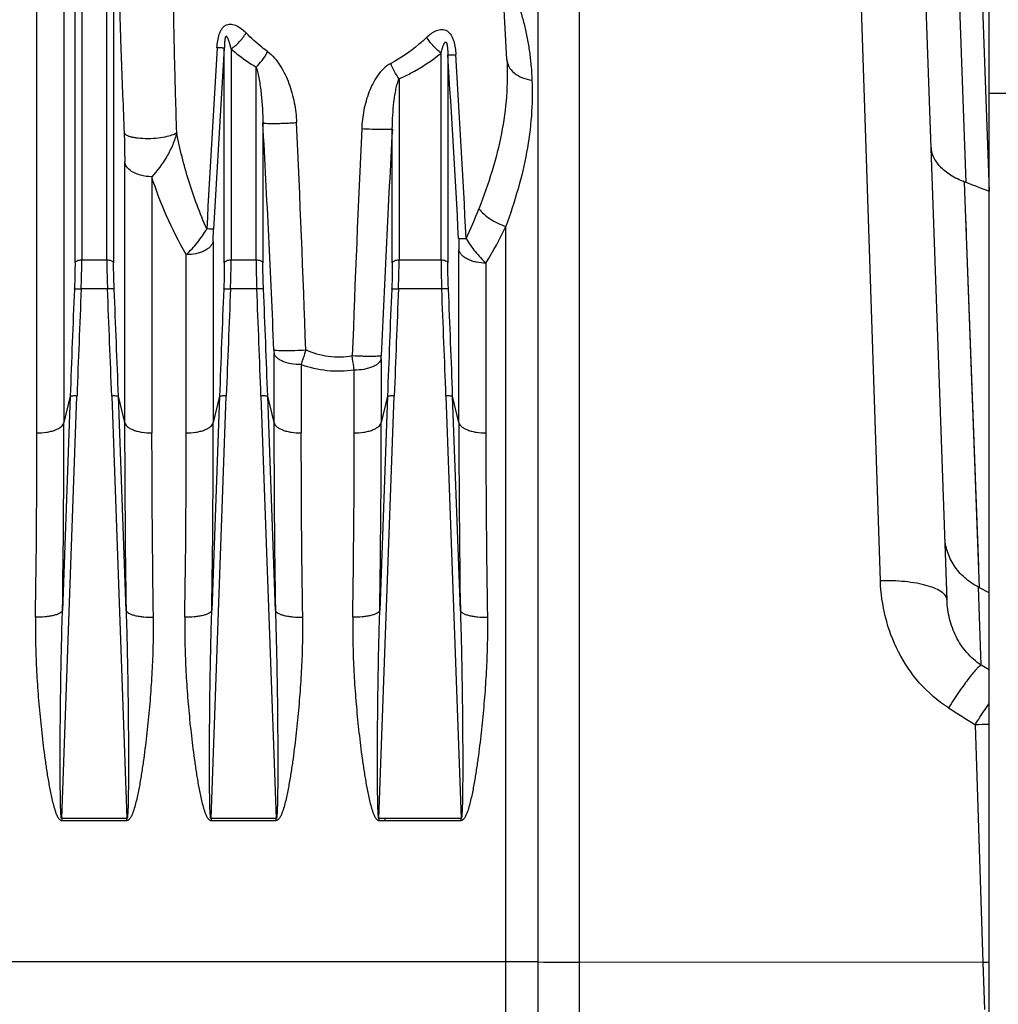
# Model space of a CAD drawing. Extents: x -3199 to 1181, y 8 to 2383.
# Tile 70 of 73: x 533 to 677, y 1201 to 1346. Entities that reach past the tile are written whole.
import ezdxf

# ---------------------------------------------------------------- set-up
doc = ezdxf.new("R2010")
doc.units = 0
doc.header["$LTSCALE"] = 65.395
doc.layers.get('0').update_dxf_attribs({"linetype": 'CONTINUOUS'})

msp = doc.modelspace()

# ---------------------------------------------------------------- linework, layer by layer
at = {"color": 9, "linetype": 'CONTINUOUS'}
for p, q in [((541.83, 1412.19), (541.83, 1311.1)), ((545.52, 1311.1), (545.52, 1412.19)), ((540.83, 1310.66), (540.83, 1411.33)), ((546.51, 1411.33), (546.51, 1310.66)), ((609.09, 1110.1), (609.09, 1400.87)), ((615.11, 1399.83), (615.11, 1111.11)), ((539.2, 1396.17), (539.2, 1287.11)), ((535.22, 1285.59), (535.22, 1392.73)), ((659.5, 1263.8), (655.47, 1385.36)), ((672.12, 1322.49), (669.94, 1385.03)), ((673.27, 1385.46), (675.51, 1321.2)), ((562.83, 1310.66), (562.83, 1342.3)), ((563.83, 1342.19), (563.83, 1311.1)), ((594.77, 1311.1), (594.77, 1341.56)), ((595.76, 1341.3), (595.76, 1310.66)), ((567.52, 1311.1), (567.52, 1339.49)), ((604.45, 1340.6), (604.45, 1340.6)), ((588.58, 1337.78), (588.58, 1311.1)), ((568.51, 1331.3), (568.51, 1310.66)), ((587.58, 1310.66), (587.58, 1330.38)), ((548.15, 1287.11), (548.15, 1325.55)), ((552.13, 1323.35), (552.13, 1285.59)), ((674.12, 1262.78), (671.9, 1322.57)), ((672.1, 1317.25), (671.9, 1322.57)), ((604.32, 1100.9), (604.32, 1316.03)), ((672.17, 1315.32), (672.1, 1317.25)), ((561.2, 1313.86), (561.2, 1287.11)), ((674, 1265.92), (672.25, 1313.31)), ((557.22, 1285.59), (557.22, 1311.87)), ((597.4, 1287.11), (597.4, 1312.58)), ((541.83, 1311.1), (545.52, 1311.1)), ((563.83, 1311.1), (567.52, 1311.1)), ((588.58, 1311.1), (594.77, 1311.1)), ((601.38, 1310.61), (601.38, 1285.59)), ((545.61, 1306.82), (541.74, 1306.82)), ((567.61, 1306.82), (563.74, 1306.82)), ((594.86, 1306.82), (588.49, 1306.82)), ((570.15, 1287.11), (570.15, 1297.36)), ((585.95, 1296.53), (585.95, 1287.11)), ((574.13, 1295.66), (574.13, 1285.59)), ((581.97, 1285.59), (581.97, 1294.84)), ((538.87, 1228.76), (541.12, 1291.03)), ((540.13, 1291), (538.99, 1259.42)), ((540.13, 1291), (539.2, 1287.11)), ((546.23, 1291.03), (548.47, 1228.76)), ((548.36, 1259.42), (547.22, 1291)), ((548.15, 1287.11), (547.22, 1291)), ((560.87, 1228.76), (563.12, 1291.03)), ((562.13, 1291), (560.99, 1259.42)), ((562.13, 1291), (561.2, 1287.11)), ((568.23, 1291.03), (570.47, 1228.76)), ((570.36, 1259.42), (569.22, 1291)), ((570.15, 1287.11), (569.22, 1291)), ((585.62, 1228.76), (587.87, 1291.03)), ((586.88, 1291), (585.74, 1259.42)), ((586.88, 1291), (585.95, 1287.11)), ((595.48, 1291.03), (597.72, 1228.76)), ((597.61, 1259.42), (596.47, 1291)), ((597.4, 1287.11), (596.47, 1291)), ((674.36, 1251.38), (673.96, 1262.86)), ((675.52, 1250.67), (674.36, 1251.38)), ((673.45, 1242.59), (674.61, 1207.56)), ((604.32, 1207.66), (333.67, 1207.66)), ((674.61, 1207.56), (615.11, 1207.6))]:
    msp.add_line(p, q, dxfattribs=at)
at = {"color": 6, "linetype": 'CONTINUOUS'}
for p, q in [((675.52, 1335.65), (675.52, 1395.6)), ((604.45, 1340.6), (601.75, 1392.23)), ((669.32, 1260.97), (665.21, 1378.59)), ((675.52, 1262.05), (674.12, 1262.78))]:
    msp.add_line(p, q, dxfattribs=at)
at = {"color": 7, "linetype": 'CONTINUOUS'}
for p, q in [((675.52, 1335.65), (855.52, 1335.65)), ((675.52, 1065.65), (675.52, 1335.65))]:
    msp.add_line(p, q, dxfattribs=at)
at = {"color": 2, "linetype": 'CONTINUOUS'}
for p, q in [((548.47, 1228.76), (538.87, 1228.76)), ((538.87, 1228.76), (538.87, 1228.48)), ((538.87, 1228.48), (548.47, 1228.48)), ((548.47, 1228.48), (548.47, 1228.76)), ((570.47, 1228.76), (560.87, 1228.76)), ((560.87, 1228.76), (560.87, 1228.48)), ((560.87, 1228.48), (570.47, 1228.48)), ((570.47, 1228.48), (570.47, 1228.76)), ((597.72, 1228.76), (585.62, 1228.76)), ((585.62, 1228.76), (585.62, 1228.48)), ((585.62, 1228.48), (597.72, 1228.48)), ((586.52, 1228.48), (586.52, 1228.76)), ((597.72, 1228.48), (597.72, 1228.76)), ((674.61, 1207.56), (674.85, 1200.65))]:
    msp.add_line(p, q, dxfattribs=at)
at = {"color": 9, "linetype": 'CONTINUOUS'}
for centre, radius, start, end in [((4194.94, 1122.98), 3639.8, 176.54471, 176.96571), ((3590.02, 1148.46), 3033.39, 176.33611, 176.84076), ((-2406.25, 1151.08), 3008.03, 3.10928, 3.62559), ((-3007.22, 1126.48), 3610.57, 2.98101, 3.41171), ((-2310.27, 1175.06), 2883.02, 2.44088, 3.10655), ((-3130.16, 1164.55), 3707.39, 2.06026, 2.57846), ((4147.22, 1166.25), 3567.93, 177.36308, 177.90097), ((3427.05, 1175.79), 2843.67, 176.88374, 177.55776), ((540.3, 1341.66), 64.3, 334.7699, 339.0222), ((551.64, 1341.15), 58.36, 328.4474, 334.4996), ((3074.7, 1199.44), 2536.23, 177.57388, 177.93096), ((3072.35, 1199.55), 2532.88, 177.5727, 177.93013), ((-1992.54, 1199.25), 2540.43, 2.07039, 2.42675), ((-1991.14, 1199.29), 2540.02, 2.06931, 2.42585), ((3096.7, 1199.44), 2536.23, 177.57388, 177.93096), ((3094.35, 1199.55), 2532.88, 177.5727, 177.93013), ((-1970.54, 1199.25), 2540.43, 2.07039, 2.42675), ((-1969.14, 1199.29), 2540.02, 2.06931, 2.42585), ((3121.45, 1199.44), 2536.23, 177.57388, 177.93096), ((3119.1, 1199.55), 2532.88, 177.5727, 177.93013), ((-1943.29, 1199.25), 2540.43, 2.07039, 2.42675), ((-1941.89, 1199.29), 2540.02, 2.06931, 2.42585), ((-1320.02, 1287.72), 1859.22, 359.12789, 359.98141), ((2356.65, 1287.32), 1808.51, 180.00662, 180.88408), ((-1298.02, 1287.72), 1859.22, 359.12789, 359.98141), ((2378.65, 1287.32), 1808.51, 180.00662, 180.88408), ((-1273.27, 1287.72), 1859.22, 359.12789, 359.98141), ((2405.9, 1287.32), 1808.51, 180.00662, 180.88408), ((-1204.02, 1285.8), 1739.24, 359.09849, 359.99308), ((2340.13, 1286.19), 1788.01, 180.01911, 180.88931), ((-1182.02, 1285.8), 1739.24, 359.09849, 359.99308), ((2362.13, 1286.19), 1788.01, 180.01911, 180.88931), ((-1157.27, 1285.8), 1739.24, 359.09849, 359.99308), ((2389.38, 1286.19), 1788.01, 180.01911, 180.88931), ((674.83, 1196.16), 46.45, 89.1483, 91.7048), ((604.4, 803.4), 404.27, 89.3347, 90.0116), ((615.42, 1759.21), 551.61, 269.3426, 269.9678)]:
    msp.add_arc(centre, radius, start, end, dxfattribs=at)
at = {"color": 6, "linetype": 'CONTINUOUS'}
for centre, radius, start, end in [((667.33, 1309.93), 13.44, 69.1259, 70.1205), ((85.49, -216.28), 1646.8, 69.00524, 69.13144), ((654.45, 1224.87), 42.71, 62.5798, 62.8254)]:
    msp.add_arc(centre, radius, start, end, dxfattribs=at)
at = {"color": 2, "linetype": 'CONTINUOUS'}
msp.add_arc((684.54, 918.04), 289.69, 91.7834, 91.9636, dxfattribs=at)
at = {"color": 9, "linetype": 'CONTINUOUS'}
for points, knots in [([(604.32, 1352.64), (604.65, 1352.09), (605.25, 1350.94), (606, 1349.15), (606.62, 1347.3), (607.13, 1345.41), (607.53, 1343.48), (607.84, 1341.53), (608.05, 1339.55), (608.13, 1338.23), (608.16, 1337.56)], [0, 0, 0, 0, 0.122809, 0.246367, 0.370652, 0.495542, 0.620959, 0.746878, 0.873172, 1, 1, 1, 1]), ([(547.43, 1350.32), (547.42, 1350.03), (547.41, 1349.4), (547.41, 1347.96), (547.46, 1345.96), (547.54, 1343.43), (547.63, 1340.79), (547.73, 1338.09), (547.88, 1334.42), (548, 1331.66), (548.07, 1329.81)], [0, 0, 0, 0, 0.042056, 0.09336, 0.209493, 0.334412, 0.463749, 0.5957, 0.729365, 1, 1, 1, 1]), ([(555.81, 1329.85), (555.76, 1331.68), (555.68, 1334.42), (555.58, 1338.05), (555.51, 1340.72), (555.45, 1343.35), (555.4, 1345.88), (555.37, 1347.89), (555.38, 1349.35), (555.39, 1350.01), (555.4, 1350.31)], [0, 0, 0, 0, 0.26834, 0.401032, 0.532197, 0.661039, 0.785977, 0.903161, 0.955761, 1, 1, 1, 1]), ([(561.75, 1342.35), (561.77, 1342.69), (561.84, 1343.36), (562.02, 1344.18), (562.25, 1344.79), (562.49, 1345.2), (562.78, 1345.53), (563.13, 1345.75), (563.52, 1345.85), (563.91, 1345.84), (564.3, 1345.74), (564.81, 1345.53), (565.41, 1345.13), (565.83, 1344.74), (566.04, 1344.53)], [0, 0, 0, 0, 0.142755, 0.283572, 0.351844, 0.417171, 0.478361, 0.535331, 0.589763, 0.643907, 0.699212, 0.756221, 0.875222, 1, 1, 1, 1]), ([(592.66, 1343.9), (592.87, 1344.1), (593.32, 1344.48), (593.95, 1344.84), (594.47, 1345.01), (594.87, 1345.06), (595.28, 1345.01), (595.8, 1344.79), (596.2, 1344.33), (596.48, 1343.79), (596.7, 1343.17), (596.87, 1342.35), (596.93, 1341.68), (596.95, 1341.35)], [0, 0, 0, 0, 0.123676, 0.241783, 0.298589, 0.354065, 0.409081, 0.465301, 0.586584, 0.652565, 0.720601, 0.859622, 1, 1, 1, 1]), ([(563.83, 1342.19), (563.79, 1342.34), (563.74, 1342.56), (563.66, 1342.86), (563.59, 1343.08), (563.53, 1343.29), (563.46, 1343.5), (563.39, 1343.66), (563.33, 1343.79), (563.29, 1343.88), (563.24, 1343.95), (563.2, 1343.99), (563.17, 1344.02), (563.13, 1344.04), (563.07, 1344.04), (563.03, 1343.99), (562.99, 1343.9), (562.95, 1343.78), (562.92, 1343.64), (562.9, 1343.5), (562.88, 1343.32), (562.86, 1343.1), (562.85, 1342.83), (562.84, 1342.57), (562.83, 1342.39), (562.83, 1342.31)], [0, 0, 0, 0, 0.121737, 0.181716, 0.240966, 0.299328, 0.356557, 0.412224, 0.439238, 0.465469, 0.490585, 0.502572, 0.514077, 0.525214, 0.537394, 0.554115, 0.573607, 0.612436, 0.650007, 0.686667, 0.722694, 0.793447, 0.863029, 0.931809, 1, 1, 1, 1]), ([(563.83, 1342.19), (564.27, 1342.49), (565.09, 1343.2), (565.75, 1344.06), (566.04, 1344.53)], [0, 0, 0, 0, 0.493043, 1, 1, 1, 1]), ([(569.21, 1341.78), (568.92, 1341.99), (567.81, 1342.84), (566.78, 1343.78), (566.04, 1344.53)], [0, 0, 0, 0, 0.252605, 1, 1, 1, 1]), ([(592.66, 1343.9), (592.27, 1343.52), (590.64, 1342.06), (588.81, 1340.81), (587.34, 1340.05)], [0, 0, 0, 0, 0.246445, 1, 1, 1, 1]), ([(594.77, 1341.56), (594.35, 1341.87), (593.57, 1342.59), (592.94, 1343.44), (592.66, 1343.9)], [0, 0, 0, 0, 0.491253, 1, 1, 1, 1]), ([(562.83, 1342.31), (562.8, 1342.3), (562.69, 1342.31), (562.47, 1342.32), (562.14, 1342.33), (561.89, 1342.34), (561.75, 1342.35)], [0, 0, 0, 0, 0.099206, 0.302899, 0.608058, 1, 1, 1, 1]), ([(563.83, 1342.19), (564.11, 1341.94), (565.29, 1340.97), (566.54, 1340.09), (567.52, 1339.49)], [0, 0, 0, 0, 0.245821, 1, 1, 1, 1]), ([(594.77, 1341.56), (594.8, 1341.71), (594.88, 1342), (594.99, 1342.35), (595.08, 1342.63), (595.15, 1342.79), (595.21, 1342.92), (595.26, 1343.01), (595.31, 1343.09), (595.37, 1343.16), (595.44, 1343.2), (595.51, 1343.18), (595.55, 1343.13), (595.58, 1343.06), (595.61, 1342.97), (595.64, 1342.86), (595.67, 1342.72), (595.69, 1342.55), (595.72, 1342.33), (595.74, 1342.07), (595.75, 1341.73), (595.76, 1341.47), (595.76, 1341.3)], [0, 0, 0, 0, 0.120174, 0.237626, 0.294928, 0.350844, 0.378093, 0.404685, 0.430379, 0.454777, 0.477749, 0.491376, 0.509104, 0.528413, 0.547654, 0.585202, 0.621757, 0.657617, 0.727936, 0.79701, 0.865242, 1, 1, 1, 1]), ([(567.52, 1339.49), (567.83, 1339.79), (568.46, 1340.52), (568.97, 1341.33), (569.21, 1341.78)], [0, 0, 0, 0, 0.460616, 1, 1, 1, 1]), ([(569.21, 1341.78), (569.58, 1341.51), (570.27, 1340.85), (571.39, 1339.31), (572.43, 1337.1), (573.2, 1334.27), (573.43, 1332.31), (573.47, 1331.33)], [0, 0, 0, 0, 0.119874, 0.242771, 0.492784, 0.745759, 1, 1, 1, 1]), ([(588.58, 1337.78), (589.15, 1338.03), (591.33, 1339.08), (593.36, 1340.44), (594.77, 1341.56)], [0, 0, 0, 0, 0.25689, 1, 1, 1, 1]), ([(595.76, 1341.3), (595.8, 1341.3), (595.92, 1341.3), (596.17, 1341.31), (596.52, 1341.32), (596.8, 1341.34), (596.95, 1341.35)], [0, 0, 0, 0, 0.099747, 0.305533, 0.611679, 1, 1, 1, 1]), ([(567.52, 1339.49), (567.61, 1339.2), (567.77, 1338.61), (568.03, 1337.33), (568.27, 1335.61), (568.45, 1333.49), (568.5, 1332.04), (568.51, 1331.3)], [0, 0, 0, 0, 0.107792, 0.224929, 0.474082, 0.734221, 1, 1, 1, 1]), ([(587.34, 1340.05), (586.95, 1339.84), (586.23, 1339.29), (585.36, 1338.24), (584.66, 1337.06), (583.93, 1335.38), (583.32, 1333.15), (583.11, 1331.32), (583.07, 1330.4)], [0, 0, 0, 0, 0.121679, 0.245475, 0.37039, 0.495913, 0.747633, 1, 1, 1, 1]), ([(588.58, 1337.78), (588.33, 1338.12), (587.88, 1338.86), (587.51, 1339.64), (587.34, 1340.05)], [0, 0, 0, 0, 0.482342, 1, 1, 1, 1]), ([(604.45, 1340.6), (604.55, 1338.79), (604.51, 1335.13), (603.76, 1329.64), (602.34, 1324.11), (601.04, 1320.48), (600.34, 1318.64)], [0, 0, 0, 0, 0.241673, 0.486071, 0.737312, 1, 1, 1, 1]), ([(604.45, 1340.6), (604.47, 1340.25), (604.7, 1339.49), (605.54, 1338.55), (606.75, 1337.88), (607.68, 1337.64), (608.16, 1337.56)], [0, 0, 0, 0, 0.205556, 0.444139, 0.715579, 1, 1, 1, 1]), ([(587.58, 1330.38), (587.59, 1331.06), (587.64, 1332.4), (587.78, 1334.05), (587.95, 1335.33), (588.11, 1336.22), (588.3, 1337.04), (588.47, 1337.56), (588.58, 1337.78)], [0, 0, 0, 0, 0.271463, 0.53576, 0.663288, 0.785774, 0.90019, 1, 1, 1, 1]), ([(608.16, 1337.56), (608.23, 1335.81), (608.17, 1332.24), (607.46, 1326.88), (606.16, 1321.45), (604.97, 1317.85), (604.32, 1316.03)], [0, 0, 0, 0, 0.239949, 0.484238, 0.73629, 1, 1, 1, 1]), ([(568.51, 1331.3), (568.53, 1331.29), (568.58, 1331.28), (568.67, 1331.26), (568.81, 1331.24), (569.09, 1331.21), (569.55, 1331.2), (570.22, 1331.19), (571, 1331.21), (571.84, 1331.24), (572.67, 1331.28), (573.21, 1331.31), (573.47, 1331.33)], [0, 0, 0, 0, 0.011384, 0.030623, 0.058692, 0.096062, 0.199045, 0.336102, 0.497829, 0.671015, 0.842049, 1, 1, 1, 1]), ([(548.07, 1329.81), (548.11, 1329.7), (548.29, 1329.54), (548.6, 1329.39), (548.98, 1329.26), (549.48, 1329.15), (550.35, 1329.02), (551.58, 1328.97), (553.04, 1329.06), (554.3, 1329.26), (555.21, 1329.52), (555.67, 1329.74), (555.81, 1329.85)], [0, 0, 0, 0, 0.044372, 0.080836, 0.129881, 0.193012, 0.269933, 0.454837, 0.649543, 0.814464, 0.930149, 1, 1, 1, 1]), ([(548.07, 1329.81), (548.1, 1329.1), (548.13, 1327.67), (548.15, 1326.25), (548.15, 1325.55)], [0, 0, 0, 0, 0.502548, 1, 1, 1, 1]), ([(555.81, 1329.85), (555.67, 1329.24), (555.25, 1328.02), (554.12, 1325.78), (552.98, 1324.24), (552.13, 1323.35)], [0, 0, 0, 0, 0.249351, 0.508655, 1, 1, 1, 1]), ([(560.24, 1315.65), (559.22, 1317.96), (557.48, 1322.62), (556.26, 1327.45), (555.81, 1329.85)], [0, 0, 0, 0, 0.507661, 1, 1, 1, 1]), ([(587.58, 1330.38), (587.57, 1330.37), (587.52, 1330.35), (587.44, 1330.34), (587.31, 1330.32), (587.06, 1330.3), (586.66, 1330.29), (586.06, 1330.29), (585.36, 1330.3), (584.35, 1330.33), (583.58, 1330.37), (583.07, 1330.4)], [0, 0, 0, 0, 0.01144, 0.030624, 0.058368, 0.095055, 0.195483, 0.328926, 0.4875, 0.659965, 1, 1, 1, 1]), ([(552.13, 1323.35), (551.57, 1323.35), (550.53, 1323.48), (549.24, 1324.01), (548.43, 1324.74), (548.19, 1325.3), (548.15, 1325.54)], [0, 0, 0, 0, 0.344321, 0.634553, 0.847492, 1, 1, 1, 1]), ([(557.22, 1311.87), (556.15, 1313.72), (554.25, 1317.46), (552.75, 1321.39), (552.13, 1323.35)], [0, 0, 0, 0, 0.509121, 1, 1, 1, 1]), ([(600.34, 1318.64), (600.55, 1318.36), (601.07, 1317.8), (602.35, 1316.83), (603.51, 1316.28), (604.32, 1316.03)], [0, 0, 0, 0, 0.21919, 0.470962, 1, 1, 1, 1]), ([(557.22, 1311.87), (557.81, 1312.42), (558.92, 1313.61), (559.84, 1314.94), (560.24, 1315.65)], [0, 0, 0, 0, 0.499962, 1, 1, 1, 1]), ([(561.24, 1315.64), (561.21, 1315.63), (561.1, 1315.63), (560.9, 1315.63), (560.6, 1315.64), (560.37, 1315.65), (560.24, 1315.65)], [0, 0, 0, 0, 0.10432, 0.310215, 0.613513, 1, 1, 1, 1]), ([(561.2, 1313.86), (561.2, 1314.01), (561.2, 1314.6), (561.22, 1315.19), (561.24, 1315.63)], [0, 0, 0, 0, 0.252899, 1, 1, 1, 1]), ([(561.2, 1313.86), (561.18, 1313.73), (561.08, 1313.46), (560.81, 1313.08), (560.41, 1312.73), (559.89, 1312.42), (559.28, 1312.17), (558.39, 1311.93), (557.69, 1311.87), (557.22, 1311.87)], [0, 0, 0, 0, 0.083592, 0.179533, 0.291187, 0.418261, 0.55831, 0.706067, 1, 1, 1, 1]), ([(597.36, 1314.23), (597.39, 1314.23), (597.5, 1314.23), (597.72, 1314.23), (598.06, 1314.23), (598.32, 1314.24), (598.47, 1314.25)], [0, 0, 0, 0, 0.095581, 0.292482, 0.596352, 1, 1, 1, 1]), ([(597.36, 1314.24), (597.36, 1314.11), (597.39, 1313.56), (597.4, 1313.01), (597.4, 1312.58)], [0, 0, 0, 0, 0.235146, 1, 1, 1, 1]), ([(598.47, 1314.25), (598.85, 1313.57), (599.75, 1312.29), (600.81, 1311.14), (601.38, 1310.61)], [0, 0, 0, 0, 0.500831, 1, 1, 1, 1]), ([(601.38, 1310.61), (600.91, 1310.61), (600.21, 1310.68), (599.32, 1310.91), (598.7, 1311.16), (598.19, 1311.46), (597.78, 1311.81), (597.52, 1312.18), (597.42, 1312.45), (597.4, 1312.58)], [0, 0, 0, 0, 0.294755, 0.44283, 0.583058, 0.710114, 0.821527, 0.917012, 1, 1, 1, 1]), ([(540.83, 1310.66), (540.83, 1310.35), (540.82, 1309.07), (540.79, 1307.78), (540.75, 1306.8)], [0, 0, 0, 0, 0.235446, 1, 1, 1, 1]), ([(540.83, 1310.66), (540.86, 1310.81), (541.12, 1310.99), (541.48, 1311.08), (541.71, 1311.1), (541.83, 1311.1)], [0, 0, 0, 0, 0.398202, 0.694138, 1, 1, 1, 1]), ([(541.74, 1306.82), (541.75, 1307.19), (541.8, 1308.62), (541.83, 1310.05), (541.83, 1311.1)], [0, 0, 0, 0, 0.261342, 1, 1, 1, 1]), ([(545.52, 1311.1), (545.63, 1311.1), (545.87, 1311.08), (546.22, 1310.99), (546.48, 1310.81), (546.51, 1310.66)], [0, 0, 0, 0, 0.305862, 0.601798, 1, 1, 1, 1]), ([(545.52, 1311.1), (545.52, 1310.77), (545.53, 1309.34), (545.56, 1307.91), (545.61, 1306.82)], [0, 0, 0, 0, 0.235467, 1, 1, 1, 1]), ([(546.6, 1306.8), (546.59, 1307.13), (546.54, 1308.42), (546.51, 1309.71), (546.51, 1310.66)], [0, 0, 0, 0, 0.261306, 1, 1, 1, 1]), ([(562.83, 1310.66), (562.83, 1310.35), (562.82, 1309.07), (562.79, 1307.78), (562.75, 1306.8)], [0, 0, 0, 0, 0.235446, 1, 1, 1, 1]), ([(562.83, 1310.66), (562.86, 1310.81), (563.12, 1310.99), (563.48, 1311.08), (563.71, 1311.1), (563.83, 1311.1)], [0, 0, 0, 0, 0.398202, 0.694138, 1, 1, 1, 1]), ([(563.74, 1306.82), (563.75, 1307.19), (563.8, 1308.62), (563.83, 1310.05), (563.83, 1311.1)], [0, 0, 0, 0, 0.261342, 1, 1, 1, 1]), ([(567.52, 1311.1), (567.63, 1311.1), (567.87, 1311.08), (568.22, 1310.99), (568.48, 1310.81), (568.51, 1310.66)], [0, 0, 0, 0, 0.305862, 0.601798, 1, 1, 1, 1]), ([(567.52, 1311.1), (567.52, 1310.77), (567.53, 1309.34), (567.56, 1307.91), (567.61, 1306.82)], [0, 0, 0, 0, 0.235467, 1, 1, 1, 1]), ([(568.6, 1306.8), (568.59, 1307.13), (568.54, 1308.42), (568.51, 1309.71), (568.51, 1310.66)], [0, 0, 0, 0, 0.261306, 1, 1, 1, 1]), ([(587.58, 1310.66), (587.58, 1310.35), (587.57, 1309.07), (587.54, 1307.78), (587.5, 1306.8)], [0, 0, 0, 0, 0.235446, 1, 1, 1, 1]), ([(587.58, 1310.66), (587.61, 1310.81), (587.87, 1310.99), (588.23, 1311.08), (588.46, 1311.1), (588.58, 1311.1)], [0, 0, 0, 0, 0.398202, 0.694138, 1, 1, 1, 1]), ([(588.49, 1306.82), (588.5, 1307.19), (588.55, 1308.62), (588.58, 1310.05), (588.58, 1311.1)], [0, 0, 0, 0, 0.261342, 1, 1, 1, 1]), ([(594.77, 1311.1), (594.88, 1311.1), (595.12, 1311.08), (595.47, 1310.99), (595.73, 1310.81), (595.76, 1310.66)], [0, 0, 0, 0, 0.305862, 0.601798, 1, 1, 1, 1]), ([(594.77, 1311.1), (594.77, 1310.77), (594.78, 1309.34), (594.81, 1307.91), (594.86, 1306.82)], [0, 0, 0, 0, 0.235467, 1, 1, 1, 1]), ([(595.85, 1306.8), (595.84, 1307.13), (595.79, 1308.42), (595.76, 1309.71), (595.76, 1310.66)], [0, 0, 0, 0, 0.261306, 1, 1, 1, 1]), ([(540.75, 1306.8), (540.75, 1306.81), (540.79, 1306.81), (540.85, 1306.82), (540.95, 1306.83), (541.13, 1306.83), (541.4, 1306.83), (541.62, 1306.83), (541.74, 1306.82)], [0, 0, 0, 0, 0.032616, 0.097016, 0.195472, 0.32479, 0.650085, 1, 1, 1, 1]), ([(546.6, 1306.8), (546.59, 1306.81), (546.56, 1306.81), (546.49, 1306.82), (546.4, 1306.83), (546.21, 1306.83), (545.95, 1306.83), (545.72, 1306.83), (545.61, 1306.82)], [0, 0, 0, 0, 0.032837, 0.097426, 0.195995, 0.325335, 0.65043, 1, 1, 1, 1]), ([(562.75, 1306.8), (562.75, 1306.81), (562.79, 1306.81), (562.85, 1306.82), (562.95, 1306.83), (563.13, 1306.83), (563.4, 1306.83), (563.62, 1306.83), (563.74, 1306.82)], [0, 0, 0, 0, 0.032616, 0.097016, 0.195472, 0.32479, 0.650085, 1, 1, 1, 1]), ([(568.6, 1306.8), (568.59, 1306.81), (568.56, 1306.81), (568.49, 1306.82), (568.4, 1306.83), (568.21, 1306.83), (567.95, 1306.83), (567.72, 1306.83), (567.61, 1306.82)], [0, 0, 0, 0, 0.032837, 0.097426, 0.195995, 0.325335, 0.65043, 1, 1, 1, 1]), ([(587.5, 1306.8), (587.5, 1306.81), (587.54, 1306.81), (587.6, 1306.82), (587.7, 1306.83), (587.88, 1306.83), (588.15, 1306.83), (588.37, 1306.83), (588.49, 1306.82)], [0, 0, 0, 0, 0.032616, 0.097016, 0.195472, 0.32479, 0.650085, 1, 1, 1, 1]), ([(595.85, 1306.8), (595.84, 1306.81), (595.81, 1306.81), (595.74, 1306.82), (595.65, 1306.83), (595.46, 1306.83), (595.2, 1306.83), (594.97, 1306.83), (594.86, 1306.82)], [0, 0, 0, 0, 0.032837, 0.097426, 0.195995, 0.325335, 0.65043, 1, 1, 1, 1]), ([(570.13, 1297.85), (570.14, 1297.8), (570.14, 1297.64), (570.15, 1297.48), (570.15, 1297.36)], [0, 0, 0, 0, 0.259987, 1, 1, 1, 1]), ([(570.13, 1297.85), (570.15, 1297.84), (570.2, 1297.82), (570.29, 1297.8), (570.42, 1297.79), (570.67, 1297.77), (571.1, 1297.75), (571.71, 1297.74), (572.44, 1297.74), (573.5, 1297.77), (574.3, 1297.8), (574.83, 1297.83)], [0, 0, 0, 0, 0.011581, 0.030768, 0.058407, 0.094939, 0.195151, 0.328791, 0.487982, 0.661083, 1, 1, 1, 1]), ([(574.83, 1297.83), (574.77, 1297.64), (574.56, 1296.91), (574.32, 1296.19), (574.13, 1295.66)], [0, 0, 0, 0, 0.258762, 1, 1, 1, 1]), ([(581.68, 1296.94), (581.11, 1296.83), (579.94, 1296.71), (577.6, 1296.84), (575.9, 1297.35), (574.83, 1297.83)], [0, 0, 0, 0, 0.250241, 0.500456, 1, 1, 1, 1]), ([(585.96, 1296.96), (585.95, 1296.95), (585.9, 1296.94), (585.82, 1296.92), (585.7, 1296.91), (585.47, 1296.89), (585.09, 1296.87), (584.54, 1296.86), (583.89, 1296.87), (582.92, 1296.89), (582.18, 1296.91), (581.68, 1296.94)], [0, 0, 0, 0, 0.011846, 0.031212, 0.058669, 0.094674, 0.192984, 0.323678, 0.480066, 0.6522, 1, 1, 1, 1]), ([(581.97, 1294.84), (581.95, 1295.01), (581.84, 1295.7), (581.75, 1296.4), (581.68, 1296.94)], [0, 0, 0, 0, 0.237346, 1, 1, 1, 1]), ([(585.95, 1296.53), (585.9, 1296.29), (585.65, 1295.93), (585.17, 1295.57), (584.65, 1295.31), (584.05, 1295.1), (583.15, 1294.9), (582.44, 1294.84), (581.97, 1294.84)], [0, 0, 0, 0, 0.160916, 0.26839, 0.394747, 0.53747, 0.690597, 1, 1, 1, 1]), ([(585.95, 1296.53), (585.95, 1296.56), (585.95, 1296.71), (585.96, 1296.85), (585.96, 1296.96)], [0, 0, 0, 0, 0.237178, 1, 1, 1, 1]), ([(581.97, 1294.84), (580.66, 1294.65), (577.97, 1294.59), (575.37, 1295.21), (574.13, 1295.66)], [0, 0, 0, 0, 0.501644, 1, 1, 1, 1]), ([(541.12, 1291.03), (541, 1291.04), (540.78, 1291.04), (540.51, 1291.04), (540.33, 1291.03), (540.24, 1291.03), (540.17, 1291.02), (540.14, 1291.01), (540.13, 1291)], [0, 0, 0, 0, 0.361552, 0.674267, 0.798852, 0.896468, 0.964017, 1, 1, 1, 1]), ([(547.22, 1291), (547.21, 1291.01), (547.18, 1291.02), (547.11, 1291.03), (547.01, 1291.03), (546.84, 1291.04), (546.57, 1291.04), (546.35, 1291.04), (546.23, 1291.03)], [0, 0, 0, 0, 0.035979, 0.103514, 0.201108, 0.325679, 0.638409, 1, 1, 1, 1]), ([(563.12, 1291.03), (563, 1291.04), (562.78, 1291.04), (562.51, 1291.04), (562.33, 1291.03), (562.24, 1291.03), (562.17, 1291.02), (562.14, 1291.01), (562.13, 1291)], [0, 0, 0, 0, 0.361552, 0.674267, 0.798852, 0.896468, 0.964017, 1, 1, 1, 1]), ([(569.22, 1291), (569.21, 1291.01), (569.18, 1291.02), (569.11, 1291.03), (569.01, 1291.03), (568.84, 1291.04), (568.57, 1291.04), (568.35, 1291.04), (568.23, 1291.03)], [0, 0, 0, 0, 0.035979, 0.103514, 0.201108, 0.325679, 0.638409, 1, 1, 1, 1]), ([(587.87, 1291.03), (587.75, 1291.04), (587.53, 1291.04), (587.26, 1291.04), (587.08, 1291.03), (586.99, 1291.03), (586.92, 1291.02), (586.89, 1291.01), (586.88, 1291)], [0, 0, 0, 0, 0.361552, 0.674267, 0.798852, 0.896468, 0.964017, 1, 1, 1, 1]), ([(596.47, 1291), (596.46, 1291.01), (596.43, 1291.02), (596.36, 1291.03), (596.26, 1291.03), (596.09, 1291.04), (595.82, 1291.04), (595.6, 1291.04), (595.48, 1291.03)], [0, 0, 0, 0, 0.035979, 0.103514, 0.201108, 0.325679, 0.638409, 1, 1, 1, 1]), ([(535.22, 1285.59), (535.68, 1285.59), (536.38, 1285.64), (537.28, 1285.82), (537.88, 1286.01), (538.4, 1286.24), (538.88, 1286.56), (539.15, 1286.89), (539.2, 1287.11)], [0, 0, 0, 0, 0.311727, 0.466562, 0.610875, 0.738127, 0.845154, 1, 1, 1, 1]), ([(548.15, 1287.11), (548.2, 1286.89), (548.46, 1286.56), (548.95, 1286.24), (549.46, 1286.01), (550.07, 1285.82), (550.96, 1285.64), (551.66, 1285.59), (552.13, 1285.59)], [0, 0, 0, 0, 0.154846, 0.261873, 0.389125, 0.533438, 0.688273, 1, 1, 1, 1]), ([(557.22, 1285.59), (557.68, 1285.59), (558.38, 1285.64), (559.28, 1285.82), (559.88, 1286.01), (560.4, 1286.24), (560.88, 1286.56), (561.15, 1286.89), (561.2, 1287.11)], [0, 0, 0, 0, 0.311727, 0.466562, 0.610875, 0.738127, 0.845154, 1, 1, 1, 1]), ([(570.15, 1287.11), (570.2, 1286.89), (570.46, 1286.56), (570.95, 1286.24), (571.46, 1286.01), (572.07, 1285.82), (572.96, 1285.64), (573.66, 1285.59), (574.13, 1285.59)], [0, 0, 0, 0, 0.154846, 0.261873, 0.389125, 0.533438, 0.688273, 1, 1, 1, 1]), ([(581.97, 1285.59), (582.43, 1285.59), (583.13, 1285.64), (584.03, 1285.82), (584.63, 1286.01), (585.15, 1286.24), (585.63, 1286.56), (585.9, 1286.89), (585.95, 1287.11)], [0, 0, 0, 0, 0.311727, 0.466562, 0.610875, 0.738127, 0.845154, 1, 1, 1, 1]), ([(597.4, 1287.11), (597.45, 1286.89), (597.71, 1286.56), (598.2, 1286.24), (598.71, 1286.01), (599.32, 1285.82), (600.21, 1285.64), (600.91, 1285.59), (601.38, 1285.59)], [0, 0, 0, 0, 0.154846, 0.261873, 0.389125, 0.533438, 0.688273, 1, 1, 1, 1]), ([(669.32, 1260.97), (669.31, 1261.06), (669.28, 1261.26), (669.14, 1261.55), (668.91, 1261.84), (668.44, 1262.24), (667.61, 1262.7), (666.34, 1263.13), (664.8, 1263.47), (663.09, 1263.7), (661.3, 1263.82), (660.09, 1263.82), (659.5, 1263.8)], [0, 0, 0, 0, 0.026377, 0.055443, 0.088908, 0.128054, 0.226221, 0.351733, 0.500429, 0.664337, 0.833881, 1, 1, 1, 1]), ([(669.53, 1245.09), (667.96, 1246.1), (665.11, 1248.57), (661.98, 1253.2), (660.06, 1258.38), (659.56, 1262), (659.5, 1263.8)], [0, 0, 0, 0, 0.254305, 0.506009, 0.75459, 1, 1, 1, 1]), ([(674.36, 1251.38), (673.57, 1251.89), (672.13, 1253.16), (670.56, 1255.53), (669.6, 1258.19), (669.35, 1260.04), (669.32, 1260.97)], [0, 0, 0, 0, 0.252139, 0.503349, 0.752813, 1, 1, 1, 1]), ([(538.99, 1259.42), (538.96, 1259.35), (538.85, 1259.19), (538.57, 1259.01), (538.18, 1258.83), (537.66, 1258.68), (537.06, 1258.57), (536.16, 1258.46), (535.47, 1258.43), (535.01, 1258.44)], [0, 0, 0, 0, 0.054884, 0.130896, 0.233224, 0.360692, 0.509197, 0.670922, 1, 1, 1, 1]), ([(538.87, 1228.76), (538.86, 1228.76), (538.83, 1228.8), (538.82, 1228.86), (538.8, 1228.95), (538.79, 1229.08), (538.77, 1229.26), (538.75, 1229.48), (538.74, 1229.71), (538.72, 1230.02), (538.71, 1230.41), (538.7, 1230.89), (538.69, 1231.37), (538.68, 1231.84), (538.67, 1232.48), (538.66, 1233.29), (538.65, 1234.25), (538.65, 1235.22), (538.64, 1236.19), (538.64, 1237.15), (538.64, 1238.45), (538.65, 1240.06), (538.66, 1242), (538.68, 1243.94), (538.7, 1245.88), (538.73, 1248.46), (538.79, 1251.69), (538.87, 1255.56), (538.94, 1258.13), (538.99, 1259.42)], [0, 0, 0, 0, 0.001233, 0.003599, 0.006567, 0.009863, 0.01688, 0.0242, 0.031676, 0.039251, 0.054573, 0.070036, 0.085584, 0.10119, 0.116836, 0.148213, 0.179665, 0.211165, 0.242698, 0.274254, 0.305827, 0.369004, 0.432201, 0.495403, 0.558596, 0.621773, 0.74804, 0.874141, 1, 1, 1, 1]), ([(548.36, 1259.42), (548.39, 1259.35), (548.5, 1259.19), (548.77, 1259.01), (549.17, 1258.83), (549.68, 1258.68), (550.29, 1258.57), (551.18, 1258.46), (551.88, 1258.43), (552.34, 1258.44)], [0, 0, 0, 0, 0.054884, 0.130896, 0.233224, 0.360693, 0.509197, 0.670922, 1, 1, 1, 1]), ([(548.36, 1259.42), (548.4, 1258.13), (548.47, 1255.56), (548.56, 1251.69), (548.61, 1248.46), (548.65, 1245.88), (548.67, 1243.94), (548.68, 1242), (548.7, 1240.06), (548.7, 1238.45), (548.7, 1237.15), (548.7, 1236.19), (548.7, 1235.22), (548.7, 1234.25), (548.69, 1233.29), (548.68, 1232.48), (548.67, 1231.84), (548.66, 1231.37), (548.65, 1230.89), (548.64, 1230.41), (548.62, 1230.02), (548.61, 1229.71), (548.59, 1229.48), (548.58, 1229.26), (548.56, 1229.08), (548.54, 1228.95), (548.52, 1228.86), (548.51, 1228.8), (548.49, 1228.76), (548.47, 1228.76)], [0, 0, 0, 0, 0.125859, 0.25196, 0.378227, 0.441403, 0.504597, 0.567798, 0.630996, 0.694172, 0.725745, 0.757302, 0.788835, 0.820335, 0.851787, 0.883163, 0.89881, 0.914416, 0.929964, 0.945426, 0.960748, 0.968323, 0.9758, 0.983119, 0.990137, 0.993433, 0.996401, 0.998767, 1, 1, 1, 1]), ([(560.99, 1259.42), (560.96, 1259.35), (560.85, 1259.19), (560.57, 1259.01), (560.18, 1258.83), (559.66, 1258.68), (559.06, 1258.57), (558.16, 1258.46), (557.47, 1258.43), (557.01, 1258.44)], [0, 0, 0, 0, 0.054884, 0.130896, 0.233224, 0.360692, 0.509197, 0.670922, 1, 1, 1, 1]), ([(560.87, 1228.76), (560.86, 1228.76), (560.83, 1228.8), (560.82, 1228.86), (560.8, 1228.95), (560.79, 1229.08), (560.77, 1229.26), (560.75, 1229.48), (560.74, 1229.71), (560.72, 1230.02), (560.71, 1230.41), (560.7, 1230.89), (560.69, 1231.37), (560.68, 1231.84), (560.67, 1232.48), (560.66, 1233.29), (560.65, 1234.25), (560.65, 1235.22), (560.64, 1236.19), (560.64, 1237.15), (560.64, 1238.45), (560.65, 1240.06), (560.66, 1242), (560.68, 1243.94), (560.7, 1245.88), (560.73, 1248.46), (560.79, 1251.69), (560.87, 1255.56), (560.94, 1258.13), (560.99, 1259.42)], [0, 0, 0, 0, 0.001233, 0.003599, 0.006567, 0.009863, 0.01688, 0.0242, 0.031676, 0.039251, 0.054573, 0.070036, 0.085584, 0.10119, 0.116836, 0.148213, 0.179665, 0.211165, 0.242698, 0.274254, 0.305827, 0.369004, 0.432201, 0.495403, 0.558596, 0.621773, 0.74804, 0.874141, 1, 1, 1, 1]), ([(570.36, 1259.42), (570.39, 1259.35), (570.5, 1259.19), (570.77, 1259.01), (571.17, 1258.83), (571.68, 1258.68), (572.29, 1258.57), (573.18, 1258.46), (573.88, 1258.43), (574.34, 1258.44)], [0, 0, 0, 0, 0.054884, 0.130896, 0.233224, 0.360693, 0.509197, 0.670922, 1, 1, 1, 1]), ([(570.36, 1259.42), (570.4, 1258.13), (570.47, 1255.56), (570.56, 1251.69), (570.61, 1248.46), (570.65, 1245.88), (570.67, 1243.94), (570.68, 1242), (570.7, 1240.06), (570.7, 1238.45), (570.7, 1237.15), (570.7, 1236.19), (570.7, 1235.22), (570.7, 1234.25), (570.69, 1233.29), (570.68, 1232.48), (570.67, 1231.84), (570.66, 1231.37), (570.65, 1230.89), (570.64, 1230.41), (570.62, 1230.02), (570.61, 1229.71), (570.59, 1229.48), (570.58, 1229.26), (570.56, 1229.08), (570.54, 1228.95), (570.52, 1228.86), (570.51, 1228.8), (570.49, 1228.76), (570.47, 1228.76)], [0, 0, 0, 0, 0.125859, 0.25196, 0.378227, 0.441403, 0.504597, 0.567798, 0.630996, 0.694172, 0.725745, 0.757302, 0.788835, 0.820335, 0.851787, 0.883163, 0.89881, 0.914416, 0.929964, 0.945426, 0.960748, 0.968323, 0.9758, 0.983119, 0.990137, 0.993433, 0.996401, 0.998767, 1, 1, 1, 1]), ([(585.74, 1259.42), (585.71, 1259.35), (585.6, 1259.19), (585.32, 1259.01), (584.93, 1258.83), (584.41, 1258.68), (583.81, 1258.57), (582.91, 1258.46), (582.22, 1258.43), (581.76, 1258.44)], [0, 0, 0, 0, 0.054884, 0.130896, 0.233224, 0.360692, 0.509197, 0.670922, 1, 1, 1, 1]), ([(585.62, 1228.76), (585.61, 1228.76), (585.58, 1228.8), (585.57, 1228.86), (585.55, 1228.95), (585.54, 1229.08), (585.52, 1229.26), (585.5, 1229.48), (585.49, 1229.71), (585.47, 1230.02), (585.46, 1230.41), (585.45, 1230.89), (585.44, 1231.37), (585.43, 1231.84), (585.42, 1232.48), (585.41, 1233.29), (585.4, 1234.25), (585.4, 1235.22), (585.39, 1236.19), (585.39, 1237.15), (585.39, 1238.45), (585.4, 1240.06), (585.41, 1242), (585.43, 1243.94), (585.45, 1245.88), (585.48, 1248.46), (585.54, 1251.69), (585.62, 1255.56), (585.69, 1258.13), (585.74, 1259.42)], [0, 0, 0, 0, 0.001233, 0.003599, 0.006567, 0.009863, 0.01688, 0.0242, 0.031676, 0.039251, 0.054573, 0.070036, 0.085584, 0.10119, 0.116836, 0.148213, 0.179665, 0.211165, 0.242698, 0.274254, 0.305827, 0.369004, 0.432201, 0.495403, 0.558596, 0.621773, 0.74804, 0.874141, 1, 1, 1, 1]), ([(597.61, 1259.42), (597.64, 1259.35), (597.75, 1259.19), (598.02, 1259.01), (598.42, 1258.83), (598.93, 1258.68), (599.54, 1258.57), (600.43, 1258.46), (601.13, 1258.43), (601.59, 1258.44)], [0, 0, 0, 0, 0.054884, 0.130896, 0.233224, 0.360693, 0.509197, 0.670922, 1, 1, 1, 1]), ([(597.61, 1259.42), (597.65, 1258.13), (597.72, 1255.56), (597.81, 1251.69), (597.86, 1248.46), (597.9, 1245.88), (597.92, 1243.94), (597.93, 1242), (597.95, 1240.06), (597.95, 1238.45), (597.95, 1237.15), (597.95, 1236.19), (597.95, 1235.22), (597.95, 1234.25), (597.94, 1233.29), (597.93, 1232.48), (597.92, 1231.84), (597.91, 1231.37), (597.9, 1230.89), (597.89, 1230.41), (597.87, 1230.02), (597.86, 1229.71), (597.84, 1229.48), (597.83, 1229.26), (597.81, 1229.08), (597.79, 1228.95), (597.77, 1228.86), (597.76, 1228.8), (597.74, 1228.76), (597.72, 1228.76)], [0, 0, 0, 0, 0.125859, 0.25196, 0.378227, 0.441403, 0.504597, 0.567798, 0.630996, 0.694172, 0.725745, 0.757302, 0.788835, 0.820335, 0.851787, 0.883163, 0.89881, 0.914416, 0.929964, 0.945426, 0.960748, 0.968323, 0.9758, 0.983119, 0.990137, 0.993433, 0.996401, 0.998767, 1, 1, 1, 1]), ([(535.01, 1258.44), (534.99, 1257.19), (535, 1254.67), (535.13, 1250.9), (535.37, 1247.11), (535.65, 1243.95), (535.92, 1241.41), (536.14, 1239.51), (536.39, 1237.61), (536.67, 1235.7), (536.93, 1234.12), (537.17, 1232.85), (537.36, 1231.91), (537.58, 1230.97), (537.8, 1230.19), (538.01, 1229.58), (538.17, 1229.21), (538.32, 1228.92), (538.46, 1228.72), (538.63, 1228.55), (538.79, 1228.48), (538.87, 1228.48)], [0, 0, 0, 0, 0.12296, 0.246594, 0.370859, 0.495708, 0.558336, 0.621093, 0.68397, 0.746963, 0.810066, 0.841658, 0.873277, 0.904922, 0.936593, 0.952443, 0.968301, 0.976239, 0.984181, 0.992121, 1, 1, 1, 1]), ([(552.34, 1258.44), (552.36, 1257.19), (552.35, 1254.67), (552.21, 1250.9), (551.97, 1247.11), (551.69, 1243.95), (551.43, 1241.41), (551.2, 1239.51), (550.96, 1237.61), (550.68, 1235.7), (550.42, 1234.12), (550.18, 1232.85), (549.98, 1231.91), (549.76, 1230.97), (549.55, 1230.19), (549.33, 1229.58), (549.18, 1229.21), (549.02, 1228.92), (548.89, 1228.72), (548.71, 1228.55), (548.55, 1228.48), (548.47, 1228.48)], [0, 0, 0, 0, 0.12296, 0.246594, 0.370859, 0.495708, 0.558336, 0.621092, 0.68397, 0.746963, 0.810066, 0.841658, 0.873277, 0.904922, 0.936593, 0.952443, 0.968301, 0.976239, 0.984181, 0.992121, 1, 1, 1, 1]), ([(557.01, 1258.44), (556.99, 1257.19), (557, 1254.67), (557.13, 1250.9), (557.37, 1247.11), (557.65, 1243.95), (557.92, 1241.41), (558.14, 1239.51), (558.39, 1237.61), (558.67, 1235.7), (558.93, 1234.12), (559.17, 1232.85), (559.36, 1231.91), (559.58, 1230.97), (559.8, 1230.19), (560.01, 1229.58), (560.17, 1229.21), (560.32, 1228.92), (560.46, 1228.72), (560.63, 1228.55), (560.79, 1228.48), (560.87, 1228.48)], [0, 0, 0, 0, 0.12296, 0.246594, 0.370859, 0.495708, 0.558336, 0.621093, 0.68397, 0.746963, 0.810066, 0.841658, 0.873277, 0.904922, 0.936593, 0.952443, 0.968301, 0.976239, 0.984181, 0.992121, 1, 1, 1, 1]), ([(574.34, 1258.44), (574.36, 1257.19), (574.35, 1254.67), (574.21, 1250.9), (573.97, 1247.11), (573.69, 1243.95), (573.43, 1241.41), (573.2, 1239.51), (572.96, 1237.61), (572.68, 1235.7), (572.42, 1234.12), (572.18, 1232.85), (571.98, 1231.91), (571.76, 1230.97), (571.55, 1230.19), (571.33, 1229.58), (571.18, 1229.21), (571.02, 1228.92), (570.89, 1228.72), (570.71, 1228.55), (570.55, 1228.48), (570.47, 1228.48)], [0, 0, 0, 0, 0.12296, 0.246594, 0.370859, 0.495708, 0.558336, 0.621092, 0.68397, 0.746963, 0.810066, 0.841658, 0.873277, 0.904922, 0.936593, 0.952443, 0.968301, 0.976239, 0.984181, 0.992121, 1, 1, 1, 1]), ([(581.76, 1258.44), (581.74, 1257.19), (581.75, 1254.67), (581.88, 1250.9), (582.12, 1247.11), (582.4, 1243.95), (582.67, 1241.41), (582.89, 1239.51), (583.14, 1237.61), (583.42, 1235.7), (583.68, 1234.12), (583.92, 1232.85), (584.11, 1231.91), (584.33, 1230.97), (584.55, 1230.19), (584.76, 1229.58), (584.92, 1229.21), (585.07, 1228.92), (585.21, 1228.72), (585.38, 1228.55), (585.54, 1228.48), (585.62, 1228.48)], [0, 0, 0, 0, 0.12296, 0.246594, 0.370859, 0.495708, 0.558336, 0.621093, 0.68397, 0.746963, 0.810066, 0.841658, 0.873277, 0.904922, 0.936593, 0.952443, 0.968301, 0.976239, 0.984181, 0.992121, 1, 1, 1, 1]), ([(601.59, 1258.44), (601.61, 1257.19), (601.6, 1254.67), (601.46, 1250.9), (601.22, 1247.11), (600.94, 1243.95), (600.68, 1241.41), (600.45, 1239.51), (600.21, 1237.61), (599.93, 1235.7), (599.67, 1234.12), (599.43, 1232.85), (599.23, 1231.91), (599.01, 1230.97), (598.8, 1230.19), (598.58, 1229.58), (598.43, 1229.21), (598.27, 1228.92), (598.14, 1228.72), (597.96, 1228.55), (597.8, 1228.48), (597.72, 1228.48)], [0, 0, 0, 0, 0.12296, 0.246594, 0.370859, 0.495708, 0.558336, 0.621092, 0.68397, 0.746963, 0.810066, 0.841658, 0.873277, 0.904922, 0.936593, 0.952443, 0.968301, 0.976239, 0.984181, 0.992121, 1, 1, 1, 1]), ([(674.36, 1251.38), (674.26, 1251.33), (674.02, 1251.15), (673.63, 1250.77), (673.14, 1250.2), (672.54, 1249.45), (671.85, 1248.53), (670.82, 1247.07), (670.05, 1245.9), (669.53, 1245.09)], [0, 0, 0, 0, 0.04236, 0.10998, 0.204987, 0.326555, 0.472393, 0.637414, 1, 1, 1, 1]), ([(673.45, 1242.59), (673.63, 1242.87), (674.3, 1243.92), (675, 1244.96), (675.52, 1245.72)], [0, 0, 0, 0, 0.264595, 1, 1, 1, 1])]:
    msp.add_open_spline(points, degree=3, knots=knots, dxfattribs=at)
at = {"color": 6, "linetype": 'CONTINUOUS'}
for points, knots in [([(671.9, 1322.57), (671.18, 1322.83), (669.88, 1323.45), (668.3, 1324.72), (667.27, 1326.2), (667, 1327.31), (666.98, 1327.84)], [0, 0, 0, 0, 0.300974, 0.563355, 0.792019, 1, 1, 1, 1]), ([(574.13, 1295.66), (573.64, 1295.66), (572.73, 1295.73), (571.66, 1296.02), (570.96, 1296.37), (570.56, 1296.67), (570.28, 1296.99), (570.17, 1297.24), (570.15, 1297.36)], [0, 0, 0, 0, 0.31535, 0.598771, 0.720883, 0.827597, 0.919497, 1, 1, 1, 1]), ([(673.96, 1262.86), (673.22, 1263.24), (671.86, 1264.17), (670.28, 1265.98), (669.28, 1268.06), (669.02, 1269.56), (668.99, 1270.3)], [0, 0, 0, 0, 0.267424, 0.520604, 0.763003, 1, 1, 1, 1])]:
    msp.add_open_spline(points, degree=3, knots=knots, dxfattribs=at)
at = {"color": 9, "linetype": 'CONTINUOUS'}
msp.add_open_spline([(669.53, 1245.09), (670.84, 1244.26), (672.14, 1243.42), (673.45, 1242.59)], degree=3, dxfattribs=at)

doc.saveas('drawing.dxf')
